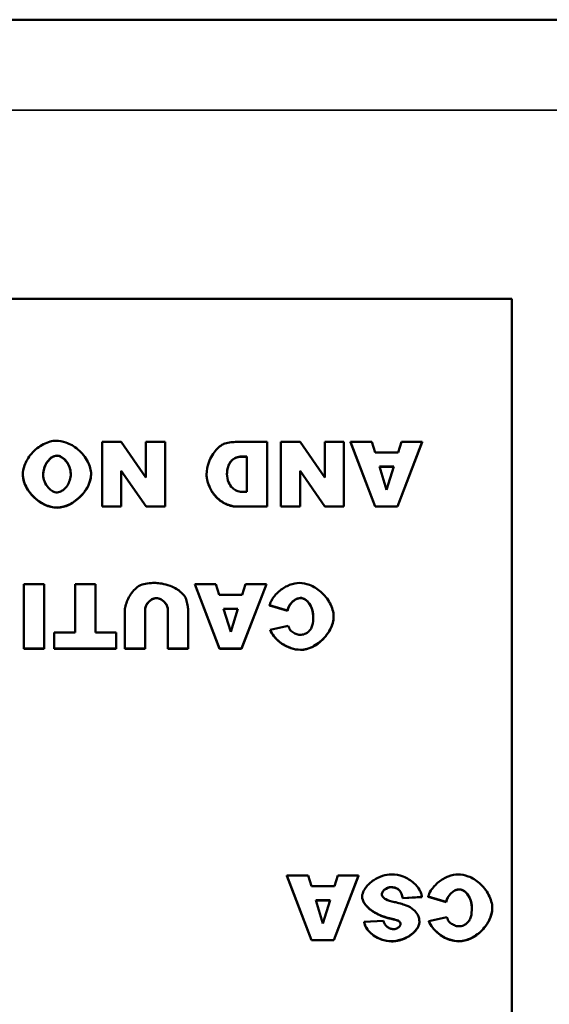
# Model space of a CAD drawing. Header units: inches. Extents: x 23.7 to 69.9, y 6 to 64.2.
# Tile 123 of 158: x 59.1 to 60.1, y 37 to 38.8. Entities that reach past the tile are written whole.
import ezdxf

# ---------------------------------------------------------------- set-up
doc = ezdxf.new("R2010")
doc.units = ezdxf.units.IN
doc.header["$MEASUREMENT"] = 0
doc.layers.add('Visible (ANSI)', color=7, linetype='Continuous', lineweight=50)
doc.layers.add('Visible Narrow (ANSI)', color=7, linetype='Continuous', lineweight=35)

msp = doc.modelspace()

# ---------------------------------------------------------------- linework, layer by layer
at = {"layer": 'Visible (ANSI)'}
for p, q in [((46.3247, 38.8026), (68.7447, 38.8026)), ((56.0219, 38.2933), (60.0219, 38.2933)), ((60.0219, 38.2933), (60.0219, 36.3297)), ((59.3097, 38.032), (59.2747, 38.032)), ((59.2747, 38.032), (59.2747, 37.9142)), ((59.3547, 37.9672), (59.3097, 38.032)), ((59.3896, 38.032), (59.3547, 38.032)), ((59.3547, 38.032), (59.3547, 37.9672)), ((59.3896, 37.9142), (59.3896, 38.032)), ((59.5756, 38.032), (59.5206, 38.032)), ((59.5756, 37.9142), (59.5756, 38.032)), ((59.6358, 38.032), (59.6008, 38.032)), ((59.6008, 38.032), (59.6008, 37.9142)), ((59.6809, 37.9672), (59.6358, 38.032)), ((59.7157, 38.032), (59.6809, 38.032)), ((59.6809, 38.032), (59.6809, 37.9672)), ((59.7157, 37.9142), (59.7157, 38.032)), ((59.7667, 38.032), (59.7279, 38.032)), ((59.7279, 38.032), (59.7729, 37.9142)), ((59.7279, 38.0317), (59.7279, 38.032)), ((59.7729, 37.9138), (59.7279, 38.0317)), ((59.7727, 38.0125), (59.7667, 38.032)), ((59.8134, 37.9142), (59.8586, 38.032)), ((59.8586, 38.0317), (59.8134, 37.9138)), ((59.8207, 38.032), (59.8148, 38.0125)), ((59.8586, 38.032), (59.8207, 38.032)), ((59.8586, 38.0317), (59.8586, 38.032)), ((59.8148, 38.0125), (59.7727, 38.0125)), ((59.5294, 38.0053), (59.5386, 38.0053)), ((59.5386, 38.0049), (59.5294, 38.0049)), ((59.5386, 38.0053), (59.5386, 37.9409)), ((59.2547, 37.9728), (59.2547, 37.9732)), ((59.3097, 37.9794), (59.3549, 37.9142)), ((59.3097, 37.9142), (59.3097, 37.9794)), ((59.3549, 37.9138), (59.3097, 37.979)), ((59.6358, 37.9794), (59.6811, 37.9142)), ((59.6358, 37.9142), (59.6358, 37.9794)), ((59.6811, 37.9138), (59.6358, 37.979)), ((59.7804, 37.987), (59.8067, 37.987)), ((59.7936, 37.9447), (59.7804, 37.987)), ((59.8066, 37.9866), (59.7805, 37.9866)), ((59.8067, 37.987), (59.7936, 37.9447)), ((59.1303, 37.9719), (59.1303, 37.9723)), ((59.4652, 37.9724), (59.4652, 37.9727)), ((59.5386, 37.9409), (59.5293, 37.9409)), ((59.2747, 37.9142), (59.3097, 37.9142)), ((59.2747, 37.9138), (59.2747, 37.9142)), ((59.3097, 37.9138), (59.2747, 37.9138)), ((59.3097, 37.9138), (59.3097, 37.9142)), ((59.3549, 37.9142), (59.3896, 37.9142)), ((59.3549, 37.9138), (59.3549, 37.9142)), ((59.3896, 37.9138), (59.3549, 37.9138)), ((59.3896, 37.9138), (59.3896, 37.9142)), ((59.5206, 37.9142), (59.5756, 37.9142)), ((59.5756, 37.9138), (59.5206, 37.9138)), ((59.5756, 37.9138), (59.5756, 37.9142)), ((59.6008, 37.9142), (59.6358, 37.9142)), ((59.6008, 37.9138), (59.6008, 37.9142)), ((59.6358, 37.9138), (59.6008, 37.9138)), ((59.6358, 37.9138), (59.6358, 37.9142)), ((59.6811, 37.9142), (59.7157, 37.9142)), ((59.6811, 37.9138), (59.6811, 37.9142)), ((59.7157, 37.9138), (59.6811, 37.9138)), ((59.7157, 37.9138), (59.7157, 37.9142)), ((59.7729, 37.9142), (59.8134, 37.9142)), ((59.7729, 37.9138), (59.7729, 37.9142)), ((59.8134, 37.9138), (59.7729, 37.9138)), ((59.8134, 37.9138), (59.8134, 37.9142)), ((59.1321, 37.7724), (59.1321, 37.6546)), ((59.1693, 37.7724), (59.1321, 37.7724)), ((59.1693, 37.6546), (59.1693, 37.7724)), ((59.2625, 37.7724), (59.2254, 37.7724)), ((59.2254, 37.7724), (59.2254, 37.6838)), ((59.2625, 37.6838), (59.2625, 37.7724)), ((59.4824, 37.7724), (59.4436, 37.7724)), ((59.4436, 37.7724), (59.4886, 37.6546)), ((59.4436, 37.7721), (59.4436, 37.7724)), ((59.4886, 37.6543), (59.4436, 37.7721)), ((59.4884, 37.7529), (59.4824, 37.7724)), ((59.5292, 37.6546), (59.5743, 37.7724)), ((59.5743, 37.7721), (59.5292, 37.6543)), ((59.5364, 37.7724), (59.5305, 37.7529)), ((59.5743, 37.7724), (59.5364, 37.7724)), ((59.5743, 37.7721), (59.5743, 37.7724)), ((59.5305, 37.7529), (59.4884, 37.7529)), ((59.3164, 37.7248), (59.3164, 37.6546)), ((59.3534, 37.6546), (59.3534, 37.7265)), ((59.3946, 37.7265), (59.3946, 37.6546)), ((59.4316, 37.6546), (59.4316, 37.7248)), ((59.4961, 37.7274), (59.5225, 37.7274)), ((59.5093, 37.6851), (59.4961, 37.7274)), ((59.5223, 37.727), (59.4962, 37.727)), ((59.5225, 37.7274), (59.5093, 37.6851)), ((59.5803, 37.7339), (59.6128, 37.7243)), ((59.5803, 37.7335), (59.5803, 37.7339)), ((59.6128, 37.7239), (59.5803, 37.7335)), ((59.6128, 37.7239), (59.6128, 37.7243)), ((59.697, 37.7129), (59.697, 37.7133)), ((59.6143, 37.6964), (59.5815, 37.6892)), ((59.5815, 37.6888), (59.5815, 37.6892)), ((59.1875, 37.6838), (59.1875, 37.6546)), ((59.2254, 37.6838), (59.1875, 37.6838)), ((59.3004, 37.6838), (59.2625, 37.6838)), ((59.3004, 37.6546), (59.3004, 37.6838)), ((59.1321, 37.6546), (59.1693, 37.6546)), ((59.1321, 37.6543), (59.1321, 37.6546)), ((59.1693, 37.6543), (59.1321, 37.6543)), ((59.1693, 37.6543), (59.1693, 37.6546)), ((59.1875, 37.6546), (59.3004, 37.6546)), ((59.1875, 37.6543), (59.1875, 37.6546)), ((59.3004, 37.6543), (59.1875, 37.6543)), ((59.3004, 37.6543), (59.3004, 37.6546)), ((59.3164, 37.6546), (59.3534, 37.6546)), ((59.3164, 37.6543), (59.3164, 37.6546)), ((59.3534, 37.6543), (59.3164, 37.6543)), ((59.3534, 37.6543), (59.3534, 37.6546)), ((59.3946, 37.6546), (59.4316, 37.6546)), ((59.3946, 37.6543), (59.3946, 37.6546)), ((59.4316, 37.6543), (59.3946, 37.6543)), ((59.4316, 37.6543), (59.4316, 37.6546)), ((59.4886, 37.6546), (59.5292, 37.6546)), ((59.4886, 37.6543), (59.4886, 37.6546)), ((59.5292, 37.6543), (59.4886, 37.6543)), ((59.5292, 37.6543), (59.5292, 37.6546)), ((59.6505, 37.2405), (59.6117, 37.2405)), ((59.6117, 37.2405), (59.6568, 37.1227)), ((59.6117, 37.2402), (59.6117, 37.2405)), ((59.6568, 37.1223), (59.6117, 37.2402)), ((59.6565, 37.221), (59.6505, 37.2405)), ((59.6973, 37.1227), (59.7425, 37.2405)), ((59.7425, 37.2402), (59.6973, 37.1223)), ((59.7046, 37.2405), (59.6987, 37.221)), ((59.7425, 37.2405), (59.7046, 37.2405)), ((59.7425, 37.2402), (59.7425, 37.2405)), ((59.6987, 37.221), (59.6565, 37.221)), ((59.7489, 37.2018), (59.7489, 37.2022)), ((59.818, 37.2119), (59.818, 37.2123)), ((59.8226, 37.1994), (59.858, 37.2015)), ((59.858, 37.2012), (59.8226, 37.199)), ((59.858, 37.2012), (59.858, 37.2015)), ((59.8696, 37.202), (59.9021, 37.1923)), ((59.8696, 37.2016), (59.8696, 37.202)), ((59.9021, 37.192), (59.8696, 37.2016)), ((59.6643, 37.1955), (59.6906, 37.1955)), ((59.6774, 37.1532), (59.6643, 37.1955)), ((59.6905, 37.1951), (59.6644, 37.1951)), ((59.6906, 37.1955), (59.6774, 37.1532)), ((59.8226, 37.199), (59.8226, 37.1994)), ((59.9021, 37.192), (59.9021, 37.1923)), ((59.9036, 37.1645), (59.8708, 37.1573)), ((59.9863, 37.181), (59.9863, 37.1813)), ((59.7878, 37.1579), (59.7528, 37.1558)), ((59.7528, 37.1555), (59.7528, 37.1558)), ((59.8039, 37.1609), (59.8039, 37.1613)), ((59.8164, 37.1566), (59.8164, 37.157)), ((59.8534, 37.1548), (59.8534, 37.1552)), ((59.8708, 37.1569), (59.8708, 37.1573)), ((59.6568, 37.1227), (59.6973, 37.1227)), ((59.6568, 37.1223), (59.6568, 37.1227)), ((59.6973, 37.1223), (59.6568, 37.1223)), ((59.6973, 37.1223), (59.6973, 37.1227))]:
    msp.add_line(p, q, dxfattribs=at)
for points, knots in [([(59.1913, 38.0341), (59.1875, 38.0341), (59.1836, 38.0335), (59.1758, 38.0314), (59.1719, 38.0298), (59.1599, 38.0238), (59.1522, 38.0177), (59.1402, 38.0036), (59.136, 37.9963), (59.1313, 37.9831), (59.1303, 37.9775), (59.1303, 37.9723)], [-0.199539, -0.199539, -0.199539, -0.199539, -0.17544, -0.17544, -0.1488824, -0.1488824, -0.0909814, -0.0909814, -0.0401741, -0.0401741, 0, 0, 0, 0]), ([(59.2547, 37.9732), (59.2547, 37.9769), (59.2541, 37.9807), (59.252, 37.9883), (59.2505, 37.9922), (59.2444, 38.004), (59.2382, 38.0119), (59.2237, 38.024), (59.2163, 38.0283), (59.2026, 38.0331), (59.1966, 38.0341), (59.1913, 38.0341)], [-0.1995184, -0.1995184, -0.1995184, -0.1995184, -0.1756782, -0.1756782, -0.1496219, -0.1496219, -0.0914427, -0.0914427, -0.0409581, -0.0409581, 0, 0, 0, 0]), ([(59.4985, 38.0289), (59.4964, 38.0283), (59.4939, 38.027), (59.4885, 38.0232), (59.4857, 38.0206), (59.4775, 38.0114), (59.4725, 38.0035), (59.4667, 37.9875), (59.4652, 37.9801), (59.4652, 37.9727)], [-0.2069989, -0.2069989, -0.2069989, -0.2069989, -0.1684334, -0.1684334, -0.1310538, -0.1310538, -0.0570874, -0.0570874, 0, 0, 0, 0]), ([(59.5206, 38.032), (59.5171, 38.032), (59.5135, 38.0317), (59.5062, 38.0307), (59.5023, 38.0299), (59.4985, 38.0289)], [-0.05661652, -0.05661652, -0.05661652, -0.05661652, -0.02996218, -0.02996218, 0, 0, 0, 0]), ([(59.1674, 37.9718), (59.1674, 37.9758), (59.1679, 37.9798), (59.17, 37.9871), (59.1714, 37.9905), (59.1754, 37.997), (59.1779, 37.9999), (59.1826, 38.0037), (59.1847, 38.005), (59.1888, 38.0065), (59.1906, 38.0069), (59.1924, 38.0069)], [-0.1103108, -0.1103108, -0.1103108, -0.1103108, -0.0839154, -0.0839154, -0.0598162, -0.0598162, -0.0329238, -0.0329238, -0.0139063, -0.0139063, 0, 0, 0, 0]), ([(59.1924, 38.0069), (59.1937, 38.0069), (59.195, 38.0067), (59.1976, 38.006), (59.1989, 38.0054), (59.2027, 38.0035), (59.2051, 38.0015), (59.2106, 37.9958), (59.2133, 37.9915), (59.2167, 37.9825), (59.2176, 37.9779), (59.2176, 37.9734)], [-0.1300342, -0.1300342, -0.1300342, -0.1300342, -0.117211, -0.117211, -0.1035279, -0.1035279, -0.0751186, -0.0751186, -0.0351666, -0.0351666, 0, 0, 0, 0]), ([(59.5025, 37.9734), (59.5025, 37.9765), (59.5028, 37.9796), (59.504, 37.9853), (59.5049, 37.988), (59.5074, 37.9935), (59.5093, 37.9962), (59.5138, 38.0006), (59.5163, 38.0023), (59.5224, 38.0047), (59.5259, 38.0053), (59.5294, 38.0053)], [-0.1211889, -0.1211889, -0.1211889, -0.1211889, -0.0974325, -0.0974325, -0.0755769, -0.0755769, -0.0504392, -0.0504392, -0.0269842, -0.0269842, 0, 0, 0, 0]), ([(59.1927, 37.9122), (59.1969, 37.9122), (59.2011, 37.9129), (59.2095, 37.9153), (59.2137, 37.917), (59.2264, 37.924), (59.2344, 37.9308), (59.2454, 37.9444), (59.2494, 37.951), (59.2536, 37.9629), (59.2547, 37.968), (59.2547, 37.9732)], [-0.240598, -0.240598, -0.240598, -0.240598, -0.2082413, -0.2082413, -0.1741981, -0.1741981, -0.0974146, -0.0974146, -0.0400493, -0.0400493, 0, 0, 0, 0]), ([(59.2176, 37.9734), (59.2176, 37.9697), (59.217, 37.9659), (59.2148, 37.9589), (59.2133, 37.9557), (59.2092, 37.9492), (59.2065, 37.9463), (59.2018, 37.9426), (59.1997, 37.9414), (59.196, 37.9401), (59.1944, 37.9397), (59.1928, 37.9397)], [-0.1063838, -0.1063838, -0.1063838, -0.1063838, -0.0813505, -0.0813505, -0.0576836, -0.0576836, -0.0302523, -0.0302523, -0.0121924, -0.0121924, 0, 0, 0, 0]), ([(59.5293, 37.9409), (59.5278, 37.9409), (59.5262, 37.941), (59.5232, 37.9417), (59.5217, 37.9421), (59.5174, 37.944), (59.5148, 37.9458), (59.5096, 37.9508), (59.5072, 37.9543), (59.5036, 37.9628), (59.5025, 37.9679), (59.5025, 37.9734)], [-0.1423688, -0.1423688, -0.1423688, -0.1423688, -0.1273881, -0.1273881, -0.1124673, -0.1124673, -0.0817103, -0.0817103, -0.0426733, -0.0426733, 0, 0, 0, 0]), ([(59.1303, 37.9723), (59.1303, 37.9681), (59.131, 37.9639), (59.1335, 37.9556), (59.1354, 37.9514), (59.1423, 37.9395), (59.1488, 37.9322), (59.1622, 37.9216), (59.1691, 37.9176), (59.1816, 37.9133), (59.1871, 37.9122), (59.1927, 37.9122)], [-0.2402013, -0.2402013, -0.2402013, -0.2402013, -0.2074165, -0.2074165, -0.1729462, -0.1729462, -0.1010017, -0.1010017, -0.0421887, -0.0421887, 0, 0, 0, 0]), ([(59.1928, 37.9397), (59.1914, 37.9397), (59.19, 37.94), (59.1872, 37.9407), (59.1858, 37.9413), (59.1818, 37.9435), (59.1791, 37.9456), (59.1738, 37.9516), (59.1712, 37.9556), (59.1681, 37.9639), (59.1674, 37.9678), (59.1674, 37.9718)], [-0.1245162, -0.1245162, -0.1245162, -0.1245162, -0.1113733, -0.1113733, -0.0973313, -0.0973313, -0.0681394, -0.0681394, -0.0309913, -0.0309913, 0, 0, 0, 0]), ([(59.4652, 37.9727), (59.4652, 37.9693), (59.4658, 37.9648), (59.4686, 37.9546), (59.4706, 37.9496), (59.4768, 37.9383), (59.4816, 37.9322), (59.4932, 37.9224), (59.4994, 37.919), (59.5107, 37.9151), (59.5159, 37.9142), (59.5206, 37.9142)], [-0.1727715, -0.1727715, -0.1727715, -0.1727715, -0.1447339, -0.1447339, -0.1161242, -0.1161242, -0.0753505, -0.0753505, -0.0353467, -0.0353467, 0, 0, 0, 0]), ([(59.3451, 37.7705), (59.3429, 37.7697), (59.3402, 37.768), (59.3344, 37.7629), (59.3314, 37.7597), (59.3238, 37.7494), (59.3202, 37.7421), (59.317, 37.7312), (59.3164, 37.7277), (59.3164, 37.7248)], [-0.104953, -0.104953, -0.104953, -0.104953, -0.0817004, -0.0817004, -0.059759, -0.059759, -0.022095, -0.022095, 0, 0, 0, 0]), ([(59.371, 37.7745), (59.3663, 37.7745), (59.3616, 37.7742), (59.3529, 37.7729), (59.3489, 37.7719), (59.3451, 37.7705)], [-0.06692398, -0.06692398, -0.06692398, -0.06692398, -0.03109684, -0.03109684, 0, 0, 0, 0]), ([(59.4281, 37.7448), (59.4276, 37.7466), (59.4262, 37.749), (59.4223, 37.754), (59.4199, 37.7566), (59.4126, 37.7625), (59.4057, 37.7672), (59.3847, 37.7738), (59.3754, 37.7745), (59.371, 37.7745)], [-0.1276942, -0.1276942, -0.1276942, -0.1276942, -0.0972315, -0.0972315, -0.0693385, -0.0693385, -0.0332056, -0.0332056, 0, 0, 0, 0]), ([(59.6346, 37.7745), (59.6292, 37.7745), (59.6231, 37.7733), (59.6106, 37.7685), (59.6048, 37.765), (59.5934, 37.7561), (59.5885, 37.7504), (59.5827, 37.741), (59.5811, 37.7372), (59.5803, 37.7339)], [-0.1315849, -0.1315849, -0.1315849, -0.1315849, -0.098353, -0.098353, -0.065442, -0.065442, -0.0266832, -0.0266832, 0, 0, 0, 0]), ([(59.697, 37.7133), (59.697, 37.7173), (59.6963, 37.7213), (59.694, 37.7294), (59.6924, 37.7335), (59.6862, 37.7452), (59.6805, 37.7524), (59.6677, 37.7637), (59.6607, 37.7681), (59.6468, 37.7734), (59.6405, 37.7745), (59.6346, 37.7745)], [-0.2135579, -0.2135579, -0.2135579, -0.2135579, -0.1865293, -0.1865293, -0.1574507, -0.1574507, -0.0980578, -0.0980578, -0.0447245, -0.0447245, 0, 0, 0, 0]), ([(59.3534, 37.7265), (59.3534, 37.728), (59.3536, 37.7294), (59.3545, 37.7323), (59.3551, 37.7337), (59.3575, 37.7379), (59.3598, 37.7405), (59.3644, 37.7441), (59.3666, 37.7454), (59.3705, 37.7467), (59.3722, 37.747), (59.3739, 37.747)], [-0.08031026, -0.08031026, -0.08031026, -0.08031026, -0.06903674, -0.06903674, -0.0572899, -0.0572899, -0.0317823, -0.0317823, -0.0129652, -0.0129652, 0, 0, 0, 0]), ([(59.3739, 37.747), (59.3753, 37.747), (59.3767, 37.7468), (59.3794, 37.746), (59.3808, 37.7455), (59.3851, 37.7431), (59.3878, 37.7408), (59.3915, 37.7362), (59.3928, 37.734), (59.3943, 37.73), (59.3946, 37.7283), (59.3946, 37.7265)], [-0.08050715, -0.08050715, -0.08050715, -0.08050715, -0.06991661, -0.06991661, -0.05874587, -0.05874587, -0.03281405, -0.03281405, -0.0134246, -0.0134246, 0, 0, 0, 0]), ([(59.4316, 37.7248), (59.4316, 37.7279), (59.4312, 37.7311), (59.4301, 37.7377), (59.4292, 37.7413), (59.4281, 37.7448)], [-0.05228106, -0.05228106, -0.05228106, -0.05228106, -0.02807053, -0.02807053, 0, 0, 0, 0]), ([(59.6128, 37.7243), (59.6135, 37.7276), (59.6149, 37.7308), (59.6187, 37.737), (59.6214, 37.74), (59.6264, 37.7439), (59.6287, 37.7453), (59.6329, 37.7468), (59.6348, 37.7472), (59.6367, 37.7472)], [-0.08975403, -0.08975403, -0.08975403, -0.08975403, -0.06352717, -0.06352717, -0.0341406, -0.0341406, -0.0143724, -0.0143724, 0, 0, 0, 0]), ([(59.6367, 37.7472), (59.6378, 37.7472), (59.6388, 37.747), (59.641, 37.7465), (59.642, 37.7461), (59.6453, 37.7445), (59.6474, 37.743), (59.652, 37.7383), (59.6546, 37.7345), (59.6585, 37.7251), (59.6598, 37.7193), (59.6598, 37.713)], [-0.1448983, -0.1448983, -0.1448983, -0.1448983, -0.1331488, -0.1331488, -0.1207883, -0.1207883, -0.0934781, -0.0934781, -0.0488376, -0.0488376, 0, 0, 0, 0]), ([(59.6363, 37.6526), (59.6406, 37.6526), (59.6448, 37.6533), (59.6532, 37.6557), (59.6573, 37.6574), (59.6693, 37.6641), (59.6766, 37.6703), (59.6874, 37.6833), (59.6914, 37.69), (59.6959, 37.7023), (59.697, 37.7078), (59.697, 37.7133)], [-0.2382995, -0.2382995, -0.2382995, -0.2382995, -0.2058359, -0.2058359, -0.1718754, -0.1718754, -0.1011829, -0.1011829, -0.0425574, -0.0425574, 0, 0, 0, 0]), ([(59.6598, 37.713), (59.6598, 37.7078), (59.6594, 37.7019), (59.6572, 37.6944), (59.6562, 37.6919), (59.6547, 37.6898)], [-0.06090304, -0.06090304, -0.06090304, -0.06090304, -0.01986028, -0.01986028, 0, 0, 0, 0]), ([(59.5815, 37.6892), (59.5829, 37.685), (59.5852, 37.6811), (59.591, 37.6737), (59.5946, 37.6702), (59.6047, 37.6621), (59.6121, 37.658), (59.6251, 37.6537), (59.6307, 37.6526), (59.6363, 37.6526)], [-0.1762615, -0.1762615, -0.1762615, -0.1762615, -0.1419856, -0.1419856, -0.1042363, -0.1042363, -0.0426517, -0.0426517, 0, 0, 0, 0]), ([(59.6179, 37.6885), (59.6171, 37.6895), (59.6165, 37.6907), (59.6154, 37.6932), (59.6148, 37.6948), (59.6143, 37.6964)], [-0.02167364, -0.02167364, -0.02167364, -0.02167364, -0.01249046, -0.01249046, 0, 0, 0, 0]), ([(59.6355, 37.6798), (59.6334, 37.6798), (59.6307, 37.6805), (59.6254, 37.6826), (59.6228, 37.6841), (59.6196, 37.6866), (59.6186, 37.6876), (59.6179, 37.6885)], [-0.04008621, -0.04008621, -0.04008621, -0.04008621, -0.02457648, -0.02457648, -0.00909128, -0.00909128, 0, 0, 0, 0]), ([(59.6547, 37.6898), (59.6534, 37.6879), (59.652, 37.6862), (59.6486, 37.6834), (59.6468, 37.6823), (59.6418, 37.6803), (59.6387, 37.6798), (59.6355, 37.6798)], [-0.0580387, -0.0580387, -0.0580387, -0.0580387, -0.04064536, -0.04064536, -0.0241319, -0.0241319, 0, 0, 0, 0]), ([(59.8022, 37.2426), (59.7972, 37.2426), (59.7917, 37.2417), (59.7805, 37.238), (59.7751, 37.2354), (59.7642, 37.2281), (59.7591, 37.2233), (59.7528, 37.2148), (59.751, 37.2112), (59.7493, 37.2059), (59.7489, 37.204), (59.7489, 37.2022)], [-0.1079693, -0.1079693, -0.1079693, -0.1079693, -0.0849084, -0.0849084, -0.0623021, -0.0623021, -0.0338251, -0.0338251, -0.0135201, -0.0135201, 0, 0, 0, 0]), ([(59.858, 37.2015), (59.8578, 37.2037), (59.8573, 37.2058), (59.8558, 37.2101), (59.8548, 37.2123), (59.851, 37.2187), (59.8476, 37.223), (59.8379, 37.2316), (59.8313, 37.2358), (59.8169, 37.2412), (59.8096, 37.2426), (59.8022, 37.2426)], [-0.2117542, -0.2117542, -0.2117542, -0.2117542, -0.1903645, -0.1903645, -0.1669037, -0.1669037, -0.1177194, -0.1177194, -0.0565722, -0.0565722, 0, 0, 0, 0]), ([(59.9239, 37.2426), (59.9185, 37.2426), (59.9124, 37.2414), (59.8999, 37.2366), (59.8941, 37.2331), (59.8827, 37.2241), (59.8778, 37.2185), (59.872, 37.2091), (59.8704, 37.2053), (59.8696, 37.202)], [-0.1315849, -0.1315849, -0.1315849, -0.1315849, -0.098353, -0.098353, -0.065442, -0.065442, -0.0266832, -0.0266832, 0, 0, 0, 0]), ([(59.9863, 37.1813), (59.9863, 37.1854), (59.9856, 37.1894), (59.9833, 37.1975), (59.9816, 37.2015), (59.9755, 37.2133), (59.9698, 37.2205), (59.957, 37.2318), (59.95, 37.2362), (59.936, 37.2414), (59.9298, 37.2426), (59.9239, 37.2426)], [-0.2135579, -0.2135579, -0.2135579, -0.2135579, -0.1865293, -0.1865293, -0.1574507, -0.1574507, -0.0980578, -0.0980578, -0.0447245, -0.0447245, 0, 0, 0, 0]), ([(59.785, 37.2073), (59.785, 37.208), (59.7851, 37.2086), (59.7856, 37.2099), (59.786, 37.2106), (59.7874, 37.2126), (59.7888, 37.214), (59.7922, 37.2167), (59.7944, 37.2179), (59.7982, 37.2191), (59.7998, 37.2194), (59.8015, 37.2194)], [-0.05915347, -0.05915347, -0.05915347, -0.05915347, -0.05308478, -0.05308478, -0.04595145, -0.04595145, -0.03045653, -0.03045653, -0.01244712, -0.01244712, 0, 0, 0, 0]), ([(59.8015, 37.2194), (59.8035, 37.2194), (59.8055, 37.2193), (59.8092, 37.2184), (59.8109, 37.2178), (59.8146, 37.2158), (59.8164, 37.2142), (59.818, 37.2123)], [-0.04785209, -0.04785209, -0.04785209, -0.04785209, -0.0326965, -0.0326965, -0.01886617, -0.01886617, 0, 0, 0, 0]), ([(59.7489, 37.2022), (59.7489, 37.2004), (59.7493, 37.1983), (59.751, 37.1936), (59.7523, 37.1912), (59.757, 37.1845), (59.7618, 37.1797), (59.7776, 37.1693), (59.7895, 37.1643), (59.8039, 37.1613)], [-0.267374, -0.267374, -0.267374, -0.267374, -0.2317938, -0.2317938, -0.1934885, -0.1934885, -0.1119705, -0.1119705, 0, 0, 0, 0]), ([(59.7891, 37.1991), (59.7884, 37.1998), (59.7877, 37.2005), (59.7865, 37.202), (59.7861, 37.2028), (59.7852, 37.2048), (59.785, 37.206), (59.785, 37.2073)], [-0.02452063, -0.02452063, -0.02452063, -0.02452063, -0.01688069, -0.01688069, -0.00993742, -0.00993742, 0, 0, 0, 0]), ([(59.818, 37.2123), (59.8193, 37.2107), (59.8202, 37.2088), (59.8217, 37.2045), (59.8223, 37.2019), (59.8226, 37.1994)], [-0.03547416, -0.03547416, -0.03547416, -0.03547416, -0.01963103, -0.01963103, 0, 0, 0, 0]), ([(59.9021, 37.1923), (59.9028, 37.1957), (59.9042, 37.1989), (59.908, 37.2051), (59.9107, 37.2081), (59.9157, 37.212), (59.918, 37.2134), (59.9222, 37.2149), (59.9241, 37.2153), (59.926, 37.2153)], [-0.08975403, -0.08975403, -0.08975403, -0.08975403, -0.06352717, -0.06352717, -0.0341406, -0.0341406, -0.0143724, -0.0143724, 0, 0, 0, 0]), ([(59.926, 37.2153), (59.9271, 37.2153), (59.9281, 37.2151), (59.9303, 37.2146), (59.9313, 37.2142), (59.9346, 37.2126), (59.9367, 37.2111), (59.9413, 37.2064), (59.9439, 37.2026), (59.9478, 37.1932), (59.9491, 37.1874), (59.9491, 37.1811)], [-0.1448983, -0.1448983, -0.1448983, -0.1448983, -0.1331488, -0.1331488, -0.1207883, -0.1207883, -0.0934781, -0.0934781, -0.0488376, -0.0488376, 0, 0, 0, 0]), ([(59.8081, 37.1922), (59.8016, 37.1937), (59.7959, 37.1953), (59.7911, 37.1977), (59.79, 37.1984), (59.7891, 37.1991)], [-0.03678535, -0.03678535, -0.03678535, -0.03678535, -0.00878684, -0.00878684, 0, 0, 0, 0]), ([(59.8429, 37.1779), (59.839, 37.1814), (59.8339, 37.184), (59.8224, 37.1887), (59.815, 37.1907), (59.8081, 37.1922)], [-0.09455123, -0.09455123, -0.09455123, -0.09455123, -0.05439136, -0.05439136, 0, 0, 0, 0]), ([(59.8534, 37.1552), (59.8534, 37.1575), (59.8532, 37.1599), (59.8522, 37.1645), (59.8514, 37.1666), (59.8486, 37.1723), (59.846, 37.1753), (59.8429, 37.1779)], [-0.06735087, -0.06735087, -0.06735087, -0.06735087, -0.04875334, -0.04875334, -0.03105094, -0.03105094, 0, 0, 0, 0]), ([(59.9072, 37.1566), (59.9064, 37.1576), (59.9058, 37.1587), (59.9047, 37.1613), (59.9041, 37.1629), (59.9036, 37.1645)], [-0.02167364, -0.02167364, -0.02167364, -0.02167364, -0.01249046, -0.01249046, 0, 0, 0, 0]), ([(59.9256, 37.1207), (59.9299, 37.1207), (59.9341, 37.1214), (59.9425, 37.1238), (59.9466, 37.1255), (59.9586, 37.1322), (59.9659, 37.1384), (59.9767, 37.1514), (59.9807, 37.1581), (59.9852, 37.1704), (59.9863, 37.1759), (59.9863, 37.1813)], [-0.2382995, -0.2382995, -0.2382995, -0.2382995, -0.2058359, -0.2058359, -0.1718754, -0.1718754, -0.1011829, -0.1011829, -0.0425574, -0.0425574, 0, 0, 0, 0]), ([(59.9491, 37.1811), (59.9491, 37.1759), (59.9487, 37.17), (59.9465, 37.1624), (59.9455, 37.16), (59.944, 37.1579)], [-0.06090304, -0.06090304, -0.06090304, -0.06090304, -0.01986028, -0.01986028, 0, 0, 0, 0]), ([(59.7528, 37.1558), (59.7531, 37.1539), (59.7536, 37.1521), (59.7549, 37.1484), (59.7558, 37.1466), (59.759, 37.1412), (59.7619, 37.138), (59.7704, 37.1304), (59.7771, 37.1264), (59.7901, 37.1219), (59.7963, 37.1207), (59.8024, 37.1207)], [-0.1723082, -0.1723082, -0.1723082, -0.1723082, -0.1564478, -0.1564478, -0.1400334, -0.1400334, -0.1050876, -0.1050876, -0.0466288, -0.0466288, 0, 0, 0, 0]), ([(59.8061, 37.1427), (59.8051, 37.1427), (59.804, 37.1428), (59.802, 37.1433), (59.8009, 37.1436), (59.7979, 37.1449), (59.7959, 37.1461), (59.7924, 37.1491), (59.7908, 37.151), (59.7888, 37.1545), (59.7881, 37.1562), (59.7878, 37.1579)], [-0.06484453, -0.06484453, -0.06484453, -0.06484453, -0.05697606, -0.05697606, -0.04876585, -0.04876585, -0.03167974, -0.03167974, -0.01336708, -0.01336708, 0, 0, 0, 0]), ([(59.8024, 37.1207), (59.808, 37.1207), (59.8141, 37.1216), (59.8257, 37.1253), (59.8312, 37.1279), (59.8412, 37.1347), (59.8454, 37.1386), (59.8504, 37.1454), (59.8518, 37.1482), (59.8532, 37.1523), (59.8534, 37.1538), (59.8534, 37.1552)], [-0.09140428, -0.09140428, -0.09140428, -0.09140428, -0.06908055, -0.06908055, -0.04810699, -0.04810699, -0.0259022, -0.0259022, -0.01035455, -0.01035455, 0, 0, 0, 0]), ([(59.8039, 37.1613), (59.8082, 37.1604), (59.812, 37.1594), (59.8151, 37.1579), (59.8158, 37.1575), (59.8164, 37.157)], [-0.02660079, -0.02660079, -0.02660079, -0.02660079, -0.00578557, -0.00578557, 0, 0, 0, 0]), ([(59.8191, 37.152), (59.8191, 37.1515), (59.819, 37.151), (59.8187, 37.1501), (59.8185, 37.1496), (59.8176, 37.1481), (59.8167, 37.1472), (59.8142, 37.1451), (59.8124, 37.1441), (59.8091, 37.143), (59.8076, 37.1427), (59.8061, 37.1427)], [-0.04835878, -0.04835878, -0.04835878, -0.04835878, -0.04358287, -0.04358287, -0.03823797, -0.03823797, -0.0268551, -0.0268551, -0.0114803, -0.0114803, 0, 0, 0, 0]), ([(59.8164, 37.157), (59.8169, 37.1565), (59.8174, 37.1561), (59.8182, 37.1551), (59.8185, 37.1546), (59.819, 37.1534), (59.8191, 37.1527), (59.8191, 37.152)], [-0.01527857, -0.01527857, -0.01527857, -0.01527857, -0.01009745, -0.01009745, -0.00551869, -0.00551869, 0, 0, 0, 0]), ([(59.8708, 37.1573), (59.8722, 37.1531), (59.8745, 37.1492), (59.8803, 37.1418), (59.8839, 37.1383), (59.894, 37.1302), (59.9014, 37.1261), (59.9144, 37.1218), (59.92, 37.1207), (59.9256, 37.1207)], [-0.1762615, -0.1762615, -0.1762615, -0.1762615, -0.1419856, -0.1419856, -0.1042363, -0.1042363, -0.0426517, -0.0426517, 0, 0, 0, 0]), ([(59.9248, 37.1479), (59.9227, 37.1479), (59.92, 37.1486), (59.9147, 37.1507), (59.9121, 37.1522), (59.9089, 37.1547), (59.9079, 37.1557), (59.9072, 37.1566)], [-0.04008621, -0.04008621, -0.04008621, -0.04008621, -0.02457648, -0.02457648, -0.00909128, -0.00909128, 0, 0, 0, 0]), ([(59.944, 37.1579), (59.9427, 37.156), (59.9413, 37.1543), (59.9379, 37.1515), (59.936, 37.1504), (59.9311, 37.1484), (59.928, 37.1479), (59.9248, 37.1479)], [-0.0580387, -0.0580387, -0.0580387, -0.0580387, -0.04064536, -0.04064536, -0.0241319, -0.0241319, 0, 0, 0, 0])]:
    msp.add_open_spline(points, degree=3, knots=knots, dxfattribs=at)
for points, degree in [([(59.1924, 38.0065), (59.1806, 38.0065), (59.1675, 37.9913), (59.1674, 37.9717)], 3), ([(59.2176, 37.9732), (59.2175, 37.9909), (59.2041, 38.0065), (59.1924, 38.0065)], 3), ([(59.5294, 38.0049), (59.5179, 38.0049), (59.5081, 37.9998), (59.5026, 37.9873), (59.5025, 37.9732)], 4), ([(59.1927, 37.9118), (59.1627, 37.9118), (59.1303, 37.9434), (59.1303, 37.9719)], 3), ([(59.2547, 37.9728), (59.2547, 37.944), (59.2219, 37.9118), (59.1927, 37.9118)], 3), ([(59.5206, 37.9138), (59.5043, 37.9138), (59.4842, 37.9226), (59.4711, 37.9388), (59.4652, 37.9603), (59.4652, 37.9724)], 5), ([(59.3739, 37.7467), (59.3643, 37.7467), (59.3534, 37.736), (59.3534, 37.7261)], 3), ([(59.3946, 37.7261), (59.3946, 37.7358), (59.3836, 37.7467), (59.3739, 37.7467)], 3), ([(59.6367, 37.7468), (59.6261, 37.7468), (59.6152, 37.7351), (59.6128, 37.7239)], 3), ([(59.6598, 37.7128), (59.6597, 37.7323), (59.6476, 37.7468), (59.6367, 37.7468)], 3), ([(59.697, 37.7129), (59.697, 37.6836), (59.6653, 37.6522), (59.6363, 37.6522)], 3), ([(59.6363, 37.6522), (59.6137, 37.6522), (59.5878, 37.6702), (59.5815, 37.6888)], 3), ([(59.8015, 37.2191), (59.7937, 37.2191), (59.7851, 37.2118), (59.785, 37.2071)], 3), ([(59.818, 37.2119), (59.8122, 37.2191), (59.8015, 37.2191)], 2), ([(59.8039, 37.1609), (59.7795, 37.1661), (59.7585, 37.1767), (59.7489, 37.1922), (59.7489, 37.2018)], 4), ([(59.8226, 37.199), (59.8215, 37.2075), (59.818, 37.2119)], 2), ([(59.926, 37.2149), (59.9154, 37.2149), (59.9045, 37.2032), (59.9021, 37.192)], 3), ([(59.9491, 37.1809), (59.949, 37.2004), (59.9369, 37.2149), (59.926, 37.2149)], 3), ([(59.9863, 37.181), (59.9863, 37.1517), (59.9546, 37.1203), (59.9256, 37.1203)], 3), ([(59.8024, 37.1203), (59.7793, 37.1203), (59.7552, 37.1371), (59.7528, 37.1555)], 3), ([(59.8534, 37.1548), (59.8534, 37.1457), (59.8427, 37.1296), (59.8211, 37.1203), (59.8024, 37.1203)], 4), ([(59.8164, 37.1566), (59.8137, 37.159), (59.8039, 37.1609)], 2), ([(59.8191, 37.1518), (59.819, 37.1544), (59.8164, 37.1566)], 2), ([(59.9256, 37.1203), (59.903, 37.1203), (59.8771, 37.1383), (59.8708, 37.1569)], 3)]:
    msp.add_open_spline(points, degree=degree, dxfattribs=at)
at = {"layer": 'Visible Narrow (ANSI)'}
for p, q in [((46.3247, 38.6375), (68.7447, 38.6375)), ((59.1924, 38.0065), (59.1924, 38.0069)), ((59.5294, 38.0049), (59.5294, 38.0053)), ((59.1927, 37.9118), (59.1927, 37.9122)), ((59.5206, 37.9138), (59.5206, 37.9142)), ((59.3739, 37.7467), (59.3739, 37.747)), ((59.6367, 37.7468), (59.6367, 37.7472)), ((59.6363, 37.6522), (59.6363, 37.6526)), ((59.8015, 37.2191), (59.8015, 37.2194)), ((59.926, 37.2149), (59.926, 37.2153)), ((59.8024, 37.1203), (59.8024, 37.1207)), ((59.9256, 37.1203), (59.9256, 37.1207))]:
    msp.add_line(p, q, dxfattribs=at)

doc.saveas('drawing.dxf')
